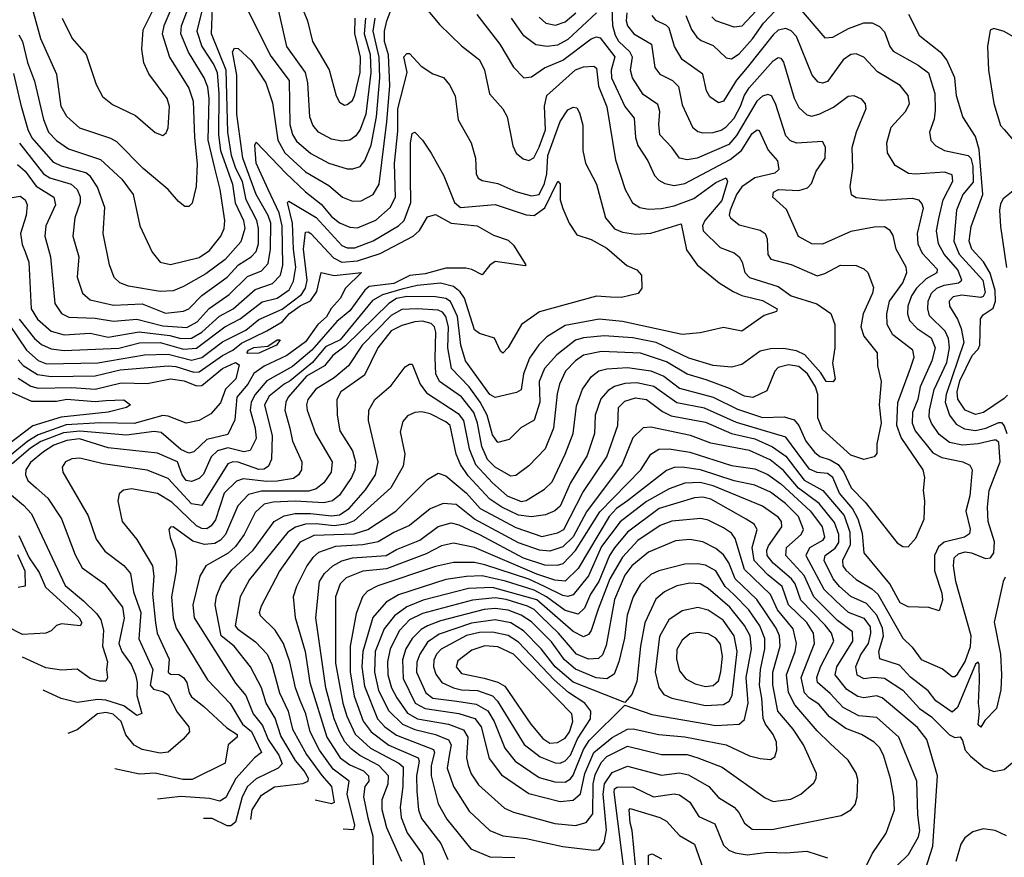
# Model space of a CAD drawing. Extents: x 1308313 to 1441400, y 959662 to 1036319.
# Tile 131 of 256: x 1326254 to 1330046, y 994552 to 997779. Entities that reach past the tile are written whole.
import ezdxf

# ---------------------------------------------------------------- set-up
doc = ezdxf.new("R2010")
doc.units = 0

msp = doc.modelspace()

# ---------------------------------------------------------------- linework, layer by layer
at = {"layer": '0CON10XD'}
for points in [[(1327083.6, 997913.6), (1327221.4, 997638.6), (1327291.7, 997545), (1327294, 997375), (1327305, 997336.4), (1327320.3, 997310.3), (1327375, 997263.4), (1327445, 997226.6), (1327515.3, 997204.7), (1327536.2, 997203.8), (1327565, 997212.7), (1327583.6, 997236.4), (1327607.4, 997295), (1327627.8, 997405), (1327641.3, 997555), (1327637.8, 997635), (1327614.9, 997734.9), (1327623.4, 997785)], [(1326864.6, 997885), (1326808.4, 997755), (1326803.1, 997725), (1326830.5, 997635), (1326905.7, 997515.7), (1326922.1, 997465), (1326926.6, 997325), (1326936.9, 997223.1), (1326934, 997136), (1326917.8, 997072.2), (1326905, 997059.2), (1326889.4, 997059.4), (1326865, 997078.6), (1326825.2, 997125.2), (1326729.7, 997205), (1326627.7, 997307.7), (1326605, 997320.6), (1326485, 997360.8), (1326435, 997405.5), (1326413.8, 997445), (1326397.4, 997567.4), (1326334.8, 997705), (1326302.6, 997822.6)], [(1329165.9, 997895), (1329035, 997753.7), (1329005, 997749.7), (1328935, 997774.7), (1328919.4, 997789.4)], [(1326965.5, 997855), (1326935.4, 997735), (1326955.5, 997675.5), (1327001.1, 997605), (1327013.7, 997575), (1327021.3, 997495), (1327019.3, 997335), (1327027.7, 997275), (1327073.9, 997145), (1327083.4, 997073.4), (1327116.2, 997005), (1327121.5, 996975), (1327105, 996922.5), (1327044.8, 996855), (1326970.1, 996799.9), (1326885, 996751.1), (1326845, 996734.8), (1326795, 996731.1), (1326672.4, 996752.4), (1326639.4, 996765), (1326617.5, 996785), (1326599.6, 996835), (1326575.4, 996955), (1326582.2, 997055), (1326553.3, 997133.3), (1326526.3, 997175), (1326508.8, 997188.8), (1326415.1, 997215.1), (1326385, 997229.3), (1326300.7, 997325), (1326286.4, 997355), (1326260.6, 997445), (1326231.2, 997571.2)], [(1326245, 997220.6), (1326275, 997195.2), (1326317.8, 997137.8), (1326385.8, 997095), (1326391.8, 997065), (1326354.7, 996985), (1326350.8, 996945), (1326372.4, 996865), (1326389.5, 996685), (1326415, 996646.7), (1326442.8, 996632.8), (1326545, 996628.3), (1326615, 996617.6), (1326705.4, 996625.4), (1326805, 996599.7), (1326897.4, 996592.6), (1326937.2, 996615), (1326983.4, 996666.6), (1327060.3, 996719.7), (1327130.9, 996789.1), (1327185, 996811), (1327210.1, 996840.1), (1327220.2, 996895), (1327221.5, 996995), (1327211, 997025), (1327164.6, 997105), (1327113, 997245), (1327090.4, 997415), (1327090, 997565), (1327073.4, 997655), (1327081.1, 997668.9), (1327095, 997667.8), (1327145, 997621.5), (1327201.2, 997535), (1327228, 997458), (1327248.6, 997315), (1327275, 997266.3), (1327355, 997193.3), (1327445, 997139.8), (1327497.5, 997095), (1327535, 997079.4), (1327568.9, 997081.1), (1327615, 997105.9), (1327637.6, 997145), (1327668.3, 997385), (1327679, 997525), (1327673.8, 997643.8), (1327659.4, 997695), (1327659.2, 997735), (1327667.2, 997775), (1327697.9, 997852.1)], [(1326251, 997721), (1326265.1, 997695.1), (1326284.1, 997614.1), (1326311.4, 997541.4), (1326344.9, 997394.9), (1326365.1, 997345.1), (1326395, 997313.2), (1326441.6, 997281.6), (1326565, 997240.4), (1326647.3, 997165), (1326691.1, 997105), (1326716.2, 996985), (1326763.5, 996883.5), (1326794.2, 996845), (1326835, 996836.1), (1326945, 996862.4), (1326985, 996889.6), (1327028.8, 996945), (1327041.2, 996975), (1327043.8, 997005), (1327025.5, 997124.5), (1327005, 997206.2), (1326980, 997315), (1326983.7, 997475), (1326978.7, 997518.7), (1326964.8, 997555), (1326903.4, 997653.4), (1326874.5, 997725), (1326877.3, 997755), (1326918.6, 997865)], [(1326417.5, 997785), (1326456, 997706), (1326510.4, 997645), (1326548.6, 997528.6), (1326572.4, 997482.4), (1326611.7, 997451.7), (1326700, 997410), (1326775, 997344.3), (1326805, 997332.5), (1326817.6, 997342.4), (1326825, 997362.5), (1326830.7, 997445), (1326821.5, 997475), (1326750.8, 997570.8), (1326732.2, 997612.2), (1326724.2, 997665), (1326729.9, 997740.1), (1326795, 997872.3)], [(1327323, 997873), (1327362.1, 997775), (1327380.9, 997695), (1327445.6, 997585.6), (1327473.1, 997485), (1327485, 997460.8), (1327505, 997449.4), (1327515, 997451.9), (1327535, 997467.1), (1327545, 997489.2), (1327565.4, 997575), (1327566.5, 997635), (1327555, 997684.5), (1327544.4, 997725), (1327545.5, 997785)], [(1326253.5, 997303.5), (1326345, 997184.4), (1326369.6, 997169.6), (1326452.3, 997145), (1326474.9, 997124.9), (1326486.5, 997096.5), (1326486.5, 997075), (1326466.8, 997015), (1326458.1, 996945), (1326481.4, 996865), (1326475, 996787.5), (1326495.7, 996725.7), (1326525, 996699.5), (1326615, 996679), (1326725, 996684.6), (1326815, 996648.7), (1326884.4, 996655.6), (1326905, 996665.3), (1326955, 996716.3), (1327052.8, 996787.2), (1327096.1, 996835), (1327145.1, 996864.9), (1327164.4, 996885.6), (1327173.4, 996915), (1327173.9, 996975), (1327167, 997005), (1327125.6, 997085), (1327111.3, 997155), (1327086.3, 997205), (1327070.1, 997255), (1327055.5, 997345), (1327049.2, 997585), (1326992.6, 997725), (1326996.5, 997825)], [(1327820.6, 997820.6), (1327870.3, 997760.3), (1327955, 997678.8), (1328025, 997624.5), (1328043.6, 997585), (1328063.6, 997493.6), (1328115, 997435.6), (1328131.8, 997405), (1328152.7, 997292.7), (1328165.7, 997265), (1328192.4, 997242.4), (1328215, 997236.5), (1328233.5, 997246.5), (1328255, 997287.5), (1328278.2, 997355), (1328274.6, 997445.4), (1328283.7, 997486.3), (1328395, 997585.6), (1328425, 997597.4), (1328465, 997599.3), (1328475, 997591.9), (1328482.4, 997522.4), (1328515, 997442.9), (1328548.9, 997238.9), (1328585.2, 997125.2), (1328613.8, 997073.8), (1328642.5, 997055), (1328675, 997048.9), (1328725, 997050.9), (1328775, 997061.2), (1328849.6, 997090.4), (1328935, 997152.2), (1328975, 997169.6), (1328979.7, 997155), (1328957.3, 997082.7), (1328893, 997005), (1328883.6, 996985), (1328886.5, 996965), (1328951.6, 996901.6), (1329005, 996880.3), (1329025.2, 996865.2), (1329036.8, 996845), (1329046.2, 996805), (1329065, 996785.7), (1329175, 996751.2), (1329224.7, 996714.7), (1329324.1, 996684.1), (1329377.2, 996647.2), (1329392.9, 996605), (1329393.6, 996515), (1329384.5, 996455), (1329394.3, 996395), (1329386.3, 996383.7), (1329359.2, 996385), (1329338.9, 996418.9), (1329277.8, 996487.8), (1329245, 996503.2), (1329195, 996511.9), (1329145, 996511), (1329105, 996501.6), (1329035, 996450), (1328995, 996440.4), (1328925, 996446.3), (1328831.3, 996475), (1328704.9, 996534.9), (1328615, 996553.5), (1328505, 996560.6), (1328425, 996553.1), (1328395, 996544.4), (1328321.9, 996488.1), (1328275.4, 996434.6), (1328254.8, 996385), (1328257.6, 996305), (1328235, 996235.9), (1328184.2, 996205.8), (1328138.9, 996161.1), (1328095, 996150.4), (1328075, 996180), (1328053.9, 996255), (1328027.8, 996305), (1327985, 996364.1), (1327916.6, 996435), (1327902.9, 996515), (1327905.5, 996595), (1327894.6, 996635), (1327881.7, 996651.7), (1327865, 996659.9), (1327784.9, 996665.1), (1327725, 996662.2), (1327685, 996639), (1327573.3, 996525), (1327520, 996445), (1327465, 996399.5), (1327394.1, 996355.9), (1327363.9, 996315), (1327358.6, 996295), (1327361.2, 996275), (1327392.8, 996185), (1327456.8, 996075), (1327453.4, 996035), (1327425.1, 995994.9), (1327395, 995971.7), (1327367.9, 995962.1), (1327185, 995962.9), (1327135, 995949.2), (1327093.5, 995906.5), (1327047, 995795), (1327026.8, 995773.2), (1327005, 995760.8), (1326965, 995757.3), (1326920, 995770), (1326845, 995825.4), (1326835, 995824.2), (1326828.1, 995815), (1326833.3, 995783.3), (1326851.1, 995735), (1326857.5, 995695), (1326856.6, 995655), (1326838.5, 995555), (1326844.5, 995475), (1326856, 995435), (1326977.5, 995235), (1327063.8, 995143.8), (1327111.7, 995065), (1327146.6, 995036.6), (1327185.6, 994955), (1327158, 994935), (1327085.6, 994855), (1327047.2, 994782.8), (1327025, 994768.4), (1326985, 994777.7), (1326875, 994786), (1326785.1, 994776)], [(1328015, 997799.1), (1328103.4, 997685), (1328155, 997595.5), (1328195, 997555.5), (1328225, 997558.9), (1328275, 997593), (1328345, 997622.8), (1328455, 997705.7), (1328475, 997713.1), (1328488.8, 997708.8), (1328545.4, 997635.4), (1328531.7, 997585), (1328532.8, 997555), (1328584.3, 997445), (1328619.8, 997399.8), (1328625.2, 997325.2), (1328634.8, 997294.8), (1328673.3, 997235), (1328699.2, 997179.2), (1328715, 997161.2), (1328737.9, 997147.9), (1328775, 997140.5), (1328815, 997148), (1328990.3, 997239.7), (1329034.1, 997275), (1329075, 997340.5), (1329094.4, 997354.4), (1329101.5, 997351.5), (1329136.3, 997276.3), (1329172.8, 997235), (1329177.9, 997202.1), (1329162.5, 997187.5), (1329085, 997169.6), (1329035.5, 997135), (1329015, 997105.7), (1328989.6, 997045), (1328986.1, 997026.1), (1328991.2, 997015), (1329025, 996988.9), (1329105, 996967.5), (1329125, 996955.5), (1329132.7, 996935), (1329134.8, 996874.8), (1329146.4, 996856.4), (1329225.2, 996835.2), (1329325, 996791.8), (1329355, 996800.7), (1329415, 996833.3), (1329475, 996831.2), (1329505, 996818.9), (1329520.6, 996805), (1329542.3, 996747.7), (1329538.1, 996725), (1329501.9, 996645), (1329493.8, 996595), (1329505, 996559.1), (1329555.9, 996495), (1329558, 996445), (1329571.6, 996385), (1329564.3, 996295), (1329571.2, 996225), (1329554.4, 996145), (1329555, 996107.5), (1329545, 996094.3), (1329505, 996084.4), (1329455, 996101.5), (1329345, 996199.5), (1329327.6, 996245), (1329327.2, 996335), (1329319.3, 996365), (1329287.9, 996415), (1329255, 996443.3), (1329215, 996449.5), (1329175, 996439.4), (1329161.9, 996425), (1329131.6, 996348.4), (1329077.1, 996322.9), (1329045, 996328.7), (1328987.9, 996357.9), (1328898.2, 996391.8), (1328825, 996412.9), (1328745, 996460.7), (1328645, 996494.3), (1328495, 996500.9), (1328425, 996485.9), (1328395, 996464.8), (1328356.4, 996425), (1328333, 996375), (1328323.2, 996336.8), (1328309, 996205), (1328278, 996125), (1328215, 996060), (1328165, 996022.5), (1328145, 996020.3), (1328085, 996054.8), (1328054.9, 996084.9), (1328033, 996135), (1328016.5, 996225), (1328002.9, 996265), (1327955, 996325.5), (1327870.2, 996385), (1327856.8, 996415), (1327854.3, 996475), (1327856.4, 996575), (1327851.2, 996595), (1327838.9, 996608.9), (1327805, 996617.2), (1327775.4, 996614.6), (1327725, 996600.8), (1327685, 996579.8), (1327633, 996515), (1327581.2, 996408.8), (1327490.4, 996345), (1327474.7, 996315), (1327476.2, 996255), (1327486.8, 996195), (1327535, 996117.3), (1327546.8, 996075), (1327544.3, 996045), (1327532, 996015), (1327485, 995946.8), (1327458.8, 995925), (1327425, 995917.2), (1327315, 995924), (1327229.5, 995920.5), (1327195, 995912.1), (1327160.2, 995879.8), (1327118.1, 995795), (1327085, 995749.8), (1327056.4, 995723.6), (1327015, 995700.2), (1326971.1, 995675), (1326947.2, 995635), (1326920.2, 995525), (1326925.7, 995475), (1327085, 995222.4), (1327124.8, 995175), (1327153.5, 995105), (1327189.5, 995059.5), (1327210.1, 995005), (1327252.4, 994945), (1327265, 994912.5), (1327249.6, 994895), (1327165, 994854.5), (1327130.7, 994825), (1327111.2, 994785), (1327085, 994687.7), (1327066.4, 994673.6), (1327053.4, 994673.4), (1326995, 994701.5), (1326961.1, 994701)], [(1327144.5, 994697.8), (1327149.1, 994735), (1327185, 994791), (1327235, 994823.2), (1327344.5, 994835.5), (1327364.6, 994845), (1327365.6, 994855), (1327349.3, 994885), (1327316.5, 994925), (1327259.5, 995019.5), (1327237.6, 995087.5), (1327203, 995145), (1327185.2, 995205), (1327142.8, 995285), (1327079.5, 995365), (1327029.2, 995405), (1327020.9, 995450.9), (1327007, 995525), (1327012.4, 995557.6), (1327030.7, 995605), (1327070.9, 995659.1), (1327152.8, 995735), (1327234.1, 995845.9), (1327272.9, 995867.1), (1327315, 995876.4), (1327373.2, 995876.8), (1327455, 995867), (1327485, 995870.6), (1327522.3, 995895), (1327585, 995968.1), (1327624.3, 996025), (1327633.9, 996075), (1327596.6, 996235), (1327598.5, 996275), (1327622.1, 996315), (1327685, 996370), (1327738.7, 996441.3), (1327755, 996452), (1327765, 996451.2), (1327796.7, 996375), (1327821, 996341), (1327942.1, 996262.1), (1327963.4, 996235), (1327984.6, 996125), (1328009.1, 996065), (1328074.2, 995994.2), (1328131, 995945), (1328185, 995922), (1328205, 995926.2), (1328275, 995970.6), (1328305, 995998.8), (1328355.2, 996105), (1328384.8, 996185), (1328398.3, 996291.7), (1328420.7, 996355), (1328455.8, 996404.2), (1328484.5, 996425.5), (1328515, 996433.6), (1328595, 996438.7), (1328685, 996426.5), (1328735, 996405.8), (1328795, 996359.5), (1328925, 996324.1), (1329017.8, 996277.8), (1329115, 996245.9), (1329198.3, 996248.3), (1329237.1, 996237.1), (1329255, 996215.4), (1329281.2, 996155), (1329315, 996112.6), (1329335.4, 996095.4), (1329375, 996083.1), (1329405.5, 996065), (1329427.7, 996035), (1329455.7, 995975.7), (1329509.7, 995919.7), (1329633, 995763), (1329655, 995749.4), (1329675, 995748.1), (1329705, 995781.4), (1329736.9, 995855), (1329740, 995925), (1329734.4, 995965), (1329739.5, 996015), (1329733.5, 996045), (1329648.6, 996168.6), (1329631.4, 996215), (1329636.3, 996303.7), (1329685, 996436.7), (1329698.2, 996478.2), (1329693.1, 996505), (1329616.4, 996565), (1329594.3, 996605), (1329593, 996645), (1329604.1, 996695), (1329655.6, 996765), (1329670.5, 996805), (1329668.2, 996825), (1329629.5, 996895), (1329617.3, 996947.3), (1329606.4, 996966.4), (1329585, 996980.9), (1329545, 996979.6), (1329455, 996962.2), (1329345, 996914.2), (1329305, 996914.7), (1329253.5, 996943.5), (1329207.2, 997047.2), (1329153.8, 997095), (1329157.5, 997115), (1329175.9, 997124.1), (1329255, 997120.3), (1329288.3, 997131.7), (1329302.7, 997147.3), (1329321.8, 997195), (1329355.3, 997245), (1329357.8, 997287.8), (1329345, 997310), (1329247, 997303), (1329222.2, 997312.2), (1329205, 997331.5), (1329165, 997455.6), (1329149.6, 997485), (1329135, 997490.9), (1329115, 997483.8), (1329092.5, 997465), (1329015, 997332.6), (1328985, 997297.8), (1328862.9, 997245), (1328825, 997238.6), (1328794.8, 997244.8), (1328765, 997286.9), (1328719.1, 997335), (1328714.7, 997374.7), (1328719.8, 997425), (1328711.8, 997451.8), (1328655, 997490.7), (1328613.3, 997555), (1328606.5, 997585), (1328614, 997635), (1328603.4, 997655), (1328561.8, 997695), (1328547.8, 997717.8), (1328538, 997755), (1328535.7, 997825)], [(1328591.7, 997805), (1328589.5, 997775), (1328594.8, 997755), (1328618.8, 997725), (1328686.9, 997685), (1328700, 997595), (1328718.6, 997568.6), (1328767.7, 997545), (1328791.5, 997521.5), (1328805, 997451.4), (1328845, 997364.4), (1328865, 997347.7), (1328885, 997342.9), (1328925, 997343.9), (1328955, 997352.7), (1328975, 997365.6), (1329005, 997398.9), (1329031.3, 997448.7), (1329043.6, 997485), (1329063.2, 997516.8), (1329155, 997620.7), (1329175, 997633.7), (1329185, 997631.2), (1329195.4, 997615.4), (1329236.1, 997476.1), (1329255, 997440.9), (1329285, 997412.5), (1329305, 997407.2), (1329335, 997415.7), (1329387.5, 997442.5), (1329445, 997484.4), (1329466.3, 997486.3), (1329495, 997474.2), (1329509.4, 997455), (1329512.1, 997435), (1329475.3, 997345), (1329459.2, 997285), (1329460.8, 997205), (1329451.1, 997135), (1329455.6, 997105.6), (1329475, 997093.5), (1329573.4, 997083.4), (1329691.2, 997091.2), (1329715.7, 997085), (1329728.8, 997068.8), (1329732.7, 997052.7), (1329710.7, 996955), (1329712.4, 996915), (1329729.4, 996879.4), (1329787.1, 996817.1), (1329786.1, 996803.9), (1329745, 996780.8), (1329707.2, 996745), (1329687.8, 996715), (1329674.4, 996675), (1329672.8, 996645), (1329680.5, 996620.5), (1329709.7, 996589.7), (1329763.7, 996553.7), (1329779.7, 996515), (1329766.7, 996465), (1329721.3, 996365), (1329713.4, 996315), (1329692.3, 996265), (1329691, 996225), (1329702.9, 996195), (1329770.1, 996110.1), (1329805, 996092.3), (1329886.7, 996075), (1329913.2, 996063.2), (1329922.1, 996045), (1329913.5, 995945), (1329897.6, 995885), (1329913.8, 995816.2), (1329911.9, 995798.1), (1329892.5, 995785), (1329813.7, 995766.3), (1329792.3, 995747.7), (1329777.3, 995715), (1329777.3, 995655), (1329805, 995569.2), (1329808, 995542), (1329795, 995500.8), (1329755, 995514.3), (1329675, 995517.3), (1329645, 995531.6), (1329605, 995605.3), (1329506.1, 995725), (1329499.6, 995799.6), (1329482.7, 995855), (1329461, 995895), (1329411.6, 995955), (1329384.9, 996014.9), (1329365, 996030.3), (1329325, 996033.7), (1329295, 996046.8), (1329205, 996170.4), (1329015, 996226.8), (1328891.6, 996281.6), (1328785, 996302.4), (1328696.1, 996366.1), (1328630.1, 996380.1), (1328585, 996377.1), (1328544.3, 996365.7), (1328520.1, 996349.9), (1328491.8, 996318.1), (1328470, 996255), (1328468, 996185), (1328439.9, 996100.1), (1328375.6, 995994.4), (1328335, 995904.2), (1328315, 995886.3), (1328278.4, 995871.6), (1328225, 995863.5), (1328175, 995870), (1328111.2, 995901.2), (1328065, 995932.2), (1327981.5, 996021.5), (1327951.7, 996065), (1327935.4, 996105), (1327911.2, 996215), (1327895, 996229.8), (1327835, 996260.2), (1327802, 996268), (1327775, 996265.3), (1327747.7, 996252.3), (1327729.1, 996230.9), (1327718.7, 996191.3), (1327736.9, 996105), (1327731, 996059), (1327683.2, 995975), (1327541.7, 995848.3), (1327509.6, 995835), (1327465, 995828.8), (1327395, 995837), (1327355, 995834.9), (1327316.3, 995823.7), (1327286.1, 995805), (1327138.4, 995621.6), (1327103.4, 995555), (1327083.8, 995443.8), (1327092, 995432), (1327162.4, 995382.4), (1327207.4, 995335), (1327224.8, 995295), (1327254.8, 995185), (1327287.4, 995115), (1327304.2, 995045), (1327358.4, 994948.4), (1327416.8, 994866.7), (1327455.2, 994825), (1327465, 994762.9), (1327455, 994758.4), (1327391.9, 994771.9)], [(1327586.1, 997785), (1327581.1, 997725), (1327603.5, 997645), (1327606.4, 997575), (1327587.2, 997415), (1327565, 997356.2), (1327549, 997331), (1327525, 997314.7), (1327495, 997311.1), (1327455, 997319.2), (1327405.2, 997345.2), (1327382.6, 997372.6), (1327371.4, 997405), (1327363.4, 997535), (1327354.1, 997575), (1327282.6, 997675), (1327252.3, 997812.3)], [(1328475, 997805.2), (1328365, 997702.3), (1328325, 997681.2), (1328285.6, 997675.6), (1328242.1, 997682.1), (1328195, 997716.8), (1328148.1, 997785)], [(1328255, 997788.8), (1328280, 997765), (1328317.2, 997757.2), (1328355, 997771.1), (1328396.1, 997805)], [(1328819, 997795), (1328840.8, 997740.8), (1328861.6, 997711.6), (1328878.5, 997698.5), (1328925, 997679.4), (1328975, 997632), (1328995, 997628.6), (1329025, 997647.6), (1329076.5, 997705), (1329118.3, 997765), (1329185, 997835.7)], [(1329256.1, 997825), (1329355, 997709.2), (1329385, 997711.6), (1329445.2, 997744.8), (1329505, 997767), (1329537.1, 997767.1), (1329565, 997752.3), (1329585, 997732.2), (1329605, 997675.7), (1329618.1, 997658.1), (1329714.2, 997604.2), (1329753.5, 997573.5), (1329778.7, 997495), (1329779.9, 997429.9), (1329775.8, 997395), (1329758.2, 997345), (1329762.8, 997312.8), (1329782.3, 997292.3), (1329815.7, 997275), (1329906, 997256), (1329917.1, 997245), (1329924.3, 997215), (1329926.5, 997153.5), (1329885.6, 997105), (1329862.1, 997045), (1329851.9, 996925), (1329871.9, 996875), (1329962.9, 996775), (1329972.1, 996727.9), (1329965, 996712.4), (1329955, 996708.6), (1329882.5, 996717.5), (1329849.2, 996710.8), (1329833.8, 996695), (1329834.8, 996674.8), (1329865.1, 996625.1), (1329879.2, 996589.2), (1329889.4, 996535), (1329822, 996335), (1329817.8, 996305), (1329834.9, 996254.9), (1329860.5, 996220.5), (1329892.2, 996202.2), (1329935, 996196.3), (1329975, 996205.1), (1330025, 996227.2), (1330035, 996226.4), (1330045, 996213.5), (1330055.3, 996185)], [(1330057.5, 996332.5), (1330045, 996318.8), (1329965.5, 996265), (1329935, 996257.3), (1329894.8, 996275), (1329866.8, 996316.8), (1329864.3, 996345), (1329875, 996387.4), (1329921.8, 996485), (1329945, 996509), (1329952, 996525), (1329953.7, 996626.3), (1329965, 996641.6), (1330002.9, 996667.1), (1330012.2, 996695), (1330010.3, 996735), (1329992, 996802), (1329966.1, 996846.1), (1329921.4, 996895), (1329910.1, 996925), (1329918.3, 996981.7), (1329962.8, 997105), (1329948.8, 997278.8), (1329935, 997328.7), (1329886.6, 997405), (1329861.3, 997485), (1329854.8, 997555), (1329824.1, 997624.1), (1329805, 997648.9), (1329720.4, 997715), (1329678.7, 997798.7)], [(1327499.1, 994661.9), (1327540.6, 994659.4), (1327544.2, 994675.8), (1327514.9, 994795), (1327523, 994845), (1327461.1, 994891.1), (1327407.9, 994965), (1327372.6, 995035), (1327355.7, 995105), (1327334.2, 995155.8), (1327315.5, 995205), (1327293.8, 995305), (1327270.4, 995375), (1327237.3, 995427.3), (1327181.7, 995481.7), (1327177.6, 995495), (1327185, 995520.5), (1327255, 995652.3), (1327335, 995767.4), (1327387.7, 995792.3), (1327541.4, 995798.6), (1327594.7, 995815.3), (1327702, 995885), (1327825, 996007.7), (1327865, 996031.2), (1327895, 996021.1), (1327975, 995954.8), (1328027.3, 995895), (1328165, 995822.4), (1328265, 995788.2), (1328325, 995801.4), (1328349.4, 995815), (1328422.6, 995957.4), (1328514.8, 996095), (1328557.3, 996215), (1328560.2, 996285), (1328585, 996309.4), (1328625, 996322.1), (1328667.9, 996315), (1328729.3, 996269.3), (1328762.8, 996252.8), (1328895, 996228.2), (1328995.3, 996185), (1329085, 996163.7), (1329153, 996133), (1329205, 996096.9), (1329275.2, 996005), (1329347, 995965), (1329429.2, 995869.2), (1329451.3, 995805), (1329451.6, 995755), (1329422.1, 995695), (1329424.5, 995675), (1329435, 995658.6), (1329475, 995621.6), (1329535, 995586), (1329558.5, 995565), (1329655, 995395.6), (1329691.2, 995361.2), (1329725, 995313.8), (1329808.4, 995278.4), (1329845, 995248.5), (1329855, 995248.5), (1329865, 995257.3), (1329895, 995306.3), (1329915, 995363.8), (1329918, 995405), (1329859.7, 995615), (1329850.2, 995675), (1329852.7, 995705), (1329869, 995721), (1329895, 995728.3), (1329920, 995725), (1329973.1, 995703.1), (1329992.2, 995705), (1330006, 995725), (1330007.5, 995767.5), (1329983.3, 995845), (1329981.2, 995901.2), (1329986.9, 995965), (1330029.8, 996075), (1330025, 996150), (1330015, 996159.5), (1330005, 996159.1), (1329945, 996144.9), (1329885, 996139.9), (1329835, 996150.5), (1329795, 996180.8), (1329764.9, 996224.9), (1329757, 996247), (1329757.3, 996275), (1329776, 996354), (1329825, 996458.2), (1329835.1, 996515.1), (1329830.6, 996550.6), (1329818.2, 996578.2), (1329757.6, 996637.6), (1329751.2, 996665), (1329752.6, 996695), (1329764.8, 996725), (1329785.7, 996745), (1329814, 996756), (1329870, 996765), (1329882.6, 996775), (1329866.4, 996815), (1329814, 996875), (1329792.2, 996915), (1329785.2, 996965), (1329793.1, 997013.1), (1329810.1, 997085), (1329847.3, 997157.3), (1329845, 997180.8), (1329815, 997191.2), (1329703.2, 997183.2), (1329676.5, 997186.5), (1329625, 997216.9), (1329596, 997266), (1329593.2, 997305), (1329610, 997365), (1329665, 997425.5), (1329680.4, 997455), (1329675, 997487.1), (1329644.5, 997525), (1329557.5, 997577.5), (1329505, 997634.5), (1329475, 997647.5), (1329455, 997644.7), (1329425, 997624), (1329365, 997541.3), (1329345, 997533.9), (1329328.5, 997538.5), (1329305.4, 997565), (1329245, 997714.5), (1329225, 997736), (1329205, 997745.3), (1329175, 997738.2), (1329155, 997720.7), (1329055.9, 997595), (1329014.5, 997545.5), (1328965, 997464.5), (1328945, 997458.2), (1328912.3, 997482.3), (1328899.5, 997505), (1328885, 997569.5), (1328805.2, 997625.2), (1328775.6, 997675.6), (1328755.7, 997745.7), (1328745, 997756.8), (1328705.2, 997775.2), (1328689.1, 997795)], [(1330105, 997699.3), (1330045, 997733.8), (1330005, 997745.3), (1329991.2, 997738.8), (1329980.9, 997675), (1329984.9, 997585), (1330005.5, 997455.5), (1330031.4, 997371.4), (1330045.2, 997355.2), (1330096, 997295)], [(1326225, 997093.8), (1326255, 997099.2), (1326275, 997085.4), (1326282.5, 997065), (1326279.2, 997025), (1326257.5, 996955), (1326263.1, 996913.1), (1326274.8, 996884.8), (1326288.4, 996845), (1326298, 996665), (1326322.4, 996625), (1326375, 996578.3), (1326425, 996564.5), (1326525, 996571), (1326595, 996556.3), (1326714.2, 996575.8), (1326832.6, 996562.6), (1326875, 996550.2), (1326915, 996551.7), (1326955, 996574.9), (1327023.2, 996636.8), (1327075.6, 996665), (1327161, 996739), (1327227.3, 996762.7), (1327258.2, 996795), (1327267.2, 996832.8), (1327265.1, 996985), (1327252.7, 997035), (1327210.9, 997125), (1327165, 997226.7), (1327158.9, 997295), (1327165, 997307.5), (1327278.2, 997188.2), (1327355, 997115.6), (1327415, 997068.5), (1327455, 997020.6), (1327485, 996996.1), (1327525, 996979.3), (1327555, 996976.6), (1327625, 997006.9), (1327681.2, 997055), (1327701.7, 997095), (1327697.5, 997225), (1327710.4, 997349.6), (1327709.6, 997435), (1327745.9, 997575), (1327733.8, 997636.2), (1327745, 997648.6), (1327755, 997649.2), (1327799.4, 997599.4), (1327845, 997570), (1327886.2, 997556.2), (1327908.5, 997528.5), (1327930.4, 997485), (1327942.5, 997392.5), (1327992.5, 997305), (1328008.7, 997245), (1328011.8, 997185), (1328018.9, 997168.9), (1328035, 997158.8), (1328095, 997147.6), (1328165, 997116.5), (1328225, 997100.4), (1328255, 997105.8), (1328275, 997148.1), (1328284.5, 997185), (1328287.7, 997255), (1328335, 997386.9), (1328365, 997431.2), (1328385, 997442.3), (1328399.3, 997439.3), (1328410.2, 997420.2), (1328422.5, 997372.5), (1328422.5, 997275), (1328433.4, 997226.6), (1328474.8, 997144.8), (1328509.7, 997015), (1328545, 996972.5), (1328575, 996960.5), (1328625, 996952.9), (1328685, 996956.8), (1328801.9, 996991.9), (1328822.4, 996892.4), (1328863.1, 996835), (1328948.1, 996765), (1329001.2, 996731.2), (1329035, 996715.8), (1329115, 996696.5), (1329170.8, 996665), (1329168.8, 996655), (1329120.9, 996639.1), (1329035, 996578.8), (1328965, 996593.3), (1328875, 996572.9), (1328805, 996566.5), (1328575, 996615.5), (1328485, 996624.5), (1328355, 996601.3), (1328283.6, 996556.4), (1328253.3, 996526.7), (1328217.4, 996475), (1328193.6, 996415), (1328185, 996352.5), (1328167.6, 996342.4), (1328085, 996323.1), (1328065, 996335.3), (1327970.7, 996465), (1327952.7, 996525), (1327940.2, 996635), (1327913.1, 996693.1), (1327894.7, 996704.7), (1327855, 996710.8), (1327745, 996711.8), (1327705, 996704.5), (1327675, 996685.4), (1327508.3, 996521.7), (1327459.3, 996485), (1327427.1, 996445), (1327359, 996405), (1327288.4, 996325), (1327278.4, 996305), (1327274.8, 996275), (1327294.4, 996205.6), (1327304.8, 996154.8), (1327340.9, 996075), (1327338.7, 996045), (1327327.3, 996025), (1327308.2, 996011.8), (1327245, 996000.8), (1327205, 995999.2), (1327115, 996009.3), (1327088.6, 996001.4), (1327041.6, 995955), (1327007.7, 995852.3), (1326991.2, 995828.8), (1326975, 995817.6), (1326955, 995818.1), (1326935, 995829.1), (1326839.4, 995919.4), (1326785, 995953.5), (1326685, 995971.1), (1326653.9, 995966.1), (1326637.5, 995952.5), (1326631.8, 995925), (1326648.8, 995845), (1326705, 995776.5), (1326765.7, 995675), (1326771, 995635), (1326765.5, 995565), (1326776.2, 995455), (1326783.7, 995415), (1326796.8, 995385), (1326829, 995315), (1326825.3, 995265), (1326835, 995256.8), (1326866.1, 995256.1), (1326884.6, 995244.6), (1326898, 995225), (1326905.9, 995185.9), (1326915, 995170), (1326963.4, 995133.4), (1327051.1, 995051.1), (1327090.9, 995025), (1327090.8, 995015), (1327056.7, 994985), (1327045, 994913.8), (1326918.5, 994851.5), (1326881.8, 994851.8), (1326775, 994875.5), (1326715, 994871.6), (1326619.7, 994892.9)], [(1326252, 996625), (1326310.3, 996550.3), (1326337.4, 996527.4), (1326375, 996510.3), (1326425, 996504.3), (1326635, 996513.5), (1326715, 996534), (1326795, 996535.2), (1326885, 996509.1), (1326935, 996512.8), (1327044.1, 996595.9), (1327103.3, 996626.7), (1327188.2, 996691.8), (1327245, 996705.7), (1327291.7, 996738.3), (1327308.8, 996771.2), (1327317.6, 996825), (1327307.8, 996895), (1327304.7, 996995), (1327284.8, 997075), (1327290.4, 997079.6), (1327395, 997016.9), (1327495, 996908.5), (1327515, 996899.8), (1327545, 996900.3), (1327615, 996926.5), (1327712.8, 996985), (1327734.8, 997005), (1327759.9, 997075), (1327759.3, 997170.7), (1327758.7, 997305), (1327765, 997340.8), (1327775, 997345.6), (1327804.6, 997315), (1327838.2, 997265), (1327887, 997177), (1327929, 997075), (1327951.4, 997055), (1328085, 997066.5), (1328205, 997026.8), (1328235, 997024.8), (1328275.7, 997054.3), (1328326.9, 997156.9), (1328335, 997146.7), (1328334.7, 997085), (1328345, 997051.2), (1328370.6, 996995), (1328400, 996950), (1328455, 996932.4), (1328515, 996898.3), (1328591.6, 996831.6), (1328630.6, 996815), (1328648.8, 996795), (1328650, 996745), (1328635.4, 996724.6), (1328571.1, 996708.9), (1328529.8, 996710.2), (1328475, 996713.8), (1328256.2, 996653.8), (1328185.9, 996604.1), (1328135, 996515.5), (1328115, 996494.2), (1328105, 996502), (1328082, 996552), (1328025, 996569.4), (1328005, 996584.5), (1327966.6, 996706.6), (1327950.1, 996730.1), (1327925, 996751), (1327875, 996764.1), (1327785, 996754.7), (1327725, 996740.4), (1327651.5, 996718.5), (1327613, 996697), (1327488.3, 996545), (1327431.7, 996518.3), (1327381.7, 996458.3), (1327295, 996386.9), (1327272.6, 996375), (1327215, 996328), (1327197.2, 996295), (1327226, 996176), (1327223.7, 996086.3), (1327211.8, 996058.2), (1327195, 996046.7), (1327175, 996045.7), (1327095, 996073.7), (1327075, 996075.2), (1327055, 996068), (1326955, 995907.7), (1326915, 995913.1), (1326825, 996011.6), (1326745, 996043.4), (1326575, 996067.7), (1326485, 996089.7), (1326455, 996087.1), (1326430, 996075), (1326417.5, 996055), (1326419.6, 996035), (1326517.5, 995867.5), (1326547.8, 995777.8), (1326581.7, 995731.7), (1326655, 995676.6), (1326681.1, 995645), (1326692, 995575), (1326720.8, 995495), (1326712.9, 995392.9), (1326766.6, 995275), (1326756.7, 995215), (1326769.1, 995199.1), (1326805, 995191.1), (1326825, 995177.1), (1326860.4, 995110.4), (1326904.7, 995055), (1326907.5, 995035), (1326883.5, 995006.5), (1326825, 994957.1), (1326795, 994952.4), (1326725, 994966.9), (1326695, 994983.8), (1326663, 995023), (1326644.1, 995075), (1326613.5, 995103.5), (1326585, 995109.2), (1326553.2, 995105), (1326475, 995043.2), (1326438.9, 995029.2)], [(1330124.3, 997155), (1330041.1, 997088.9), (1330030.9, 997069.1), (1330027.8, 997045), (1330031.5, 996981.5), (1330054.7, 996824.7)], [(1326213.9, 996605), (1326279.4, 996505), (1326325, 996465.8), (1326356.9, 996453.1), (1326555, 996457.2), (1326735, 996487.6), (1326825, 996489.7), (1326915, 996467.3), (1326955, 996477.3), (1327035, 996538.1), (1327125, 996583), (1327175, 996623.2), (1327265, 996663.5), (1327339.7, 996720.3), (1327354.6, 996745), (1327361, 996775), (1327346.7, 996895), (1327355, 996960.3), (1327365, 996962.1), (1327375, 996955.2), (1327462, 996862), (1327494.2, 996844.2), (1327555, 996849.9), (1327641.8, 996878.2), (1327769.8, 996945), (1327793.6, 996966.4), (1327825, 997018.8), (1327855, 997027.9), (1327915.4, 996995.4), (1328015.8, 996985), (1328078.3, 996948.3), (1328135, 996930), (1328155, 996910.8), (1328203.3, 996835), (1328200, 996830), (1328085, 996846.7), (1328065, 996832.9), (1328035, 996795.6), (1327995, 996816.7), (1327971.8, 996821.8), (1327895, 996821.8), (1327815, 996800), (1327756.5, 996793.5), (1327695, 996762.4), (1327599.2, 996750.8), (1327582.6, 996737.4), (1327525, 996657.7), (1327475, 996615.5), (1327379.4, 996505), (1327305, 996442.8), (1327205, 996388), (1327160.1, 996335), (1327145.4, 996305), (1327141.5, 996275), (1327160.9, 996205), (1327164.4, 996165), (1327140.9, 996119.1), (1327116.5, 996113.5), (1327055, 996128.9), (1327015, 996117.5), (1326990.8, 996095), (1326961.7, 996028.3), (1326945, 996011), (1326915, 995999.8), (1326895, 996003.9), (1326879.8, 996025), (1326861.3, 996075), (1326785, 996109.1), (1326595, 996128.8), (1326484, 996164), (1326435, 996157.8), (1326385, 996139.3), (1326345, 996114.5), (1326295, 996072.3), (1326277.5, 996045), (1326275.8, 996025), (1326285, 996003.8), (1326316.9, 995975), (1326361.8, 995935), (1326415.2, 995855.2), (1326467, 995717), (1326495, 995667.1), (1326580, 995605), (1326649.6, 995515), (1326656.5, 995473.5), (1326636, 995375), (1326647.1, 995345), (1326683.3, 995295), (1326699.6, 995255), (1326705.9, 995225), (1326705.2, 995175), (1326724.6, 995105.4), (1326705, 995097.8), (1326654.7, 995134.7), (1326585, 995157.1), (1326555, 995159.9), (1326475, 995148.3), (1326413.8, 995163.8), (1326344.7, 995195.7)], [(1326247.8, 996467.8), (1326266.6, 996446.6), (1326322.5, 996412.5), (1326375, 996404.7), (1326545, 996406.4), (1326640.4, 996429.6), (1326825, 996444.9), (1326855, 996442.1), (1326925, 996421.2), (1326945, 996422.2), (1327035, 996484.9), (1327075.2, 996505), (1327107.9, 996532.1), (1327205, 996580), (1327265.2, 996614.8), (1327293.3, 996646.7), (1327333.5, 996676.5), (1327373.7, 996696.3), (1327397.7, 996732.3), (1327415, 996805.4), (1327465, 996793), (1327570, 996805), (1327508.9, 996745), (1327488.1, 996705), (1327453.4, 996666.6), (1327435, 996633.9), (1327402.1, 996605), (1327355, 996537.1), (1327283.2, 996485), (1327195, 996443.5), (1327154.9, 996415.1), (1327132.5, 996375), (1327090, 996325), (1327082.2, 996237.8), (1327055, 996180.4), (1326975, 996160.9), (1326925, 996114), (1326905, 996109), (1326875, 996123.5), (1326798.3, 996188.3), (1326771.9, 996191.9), (1326665, 996177.7), (1326485, 996193), (1326422.9, 996187.1), (1326335, 996153.2), (1326295, 996128.2), (1326225, 996067.1)], [(1327132.9, 996492.9), (1327129.2, 996495), (1327135, 996505.6), (1327155, 996515.7), (1327209.1, 996520.9), (1327245, 996545.6), (1327257.3, 996545), (1327243.1, 996525), (1327175, 996494.5), (1327132.9, 996492.9)], [(1326248.2, 996398.2), (1326297, 996367), (1326325, 996359.3), (1326455, 996362.1), (1326545, 996354.9), (1326645, 996380), (1326745, 996377.8), (1326835, 996395.1), (1326887.8, 996387.8), (1326935, 996368), (1326955, 996369.1), (1327035, 996434.6), (1327085, 996458.1), (1327099.5, 996449.5), (1327086.4, 996395), (1327046, 996355), (1327026.9, 996303.1), (1326989.5, 996260.5), (1326945, 996234.2), (1326895, 996224.7), (1326825, 996251.5), (1326805, 996253.4), (1326695, 996223.6), (1326565, 996226), (1326432.5, 996217.5), (1326325, 996179.3), (1326285, 996155.5), (1326215, 996097.5)], [(1326225, 996342.4), (1326298.8, 996308.8), (1326395, 996309.4), (1326435, 996317.1), (1326545, 996307.5), (1326585, 996311.5), (1326655, 996314.7), (1326680, 996295), (1326665.6, 996285), (1326595, 996266.4), (1326412.9, 996247.1), (1326305, 996213.5), (1326203.2, 996136.8)], [(1330049.1, 995630.9), (1330040.8, 995615), (1330007.4, 995457.4), (1330031, 995335), (1330035.1, 995255.2), (1330033, 995197), (1330015.3, 995124.7), (1329971.2, 995078.8), (1329955, 995053.3), (1329945, 995062.5), (1329950.7, 995115), (1329946.1, 995146.1), (1329950.3, 995230.3), (1329949.1, 995295), (1329945, 995303.1), (1329935, 995296.2), (1329865, 995128.8), (1329845, 995111.1), (1329781.9, 995155), (1329752.9, 995192.9), (1329685, 995245.2), (1329642.5, 995292.5), (1329567, 995317), (1329562.2, 995345), (1329581.2, 995405), (1329576.6, 995435), (1329555, 995484.4), (1329515, 995529.5), (1329455, 995557), (1329411.1, 995595), (1329386.7, 995625), (1329351.5, 995695), (1329355.7, 995715), (1329395, 995742.7), (1329408.4, 995765), (1329408.5, 995795), (1329391.6, 995841.6), (1329333, 995915), (1329253.8, 995973.8), (1329195, 996042.3), (1329143.7, 996083.7), (1329065, 996118.8), (1328915, 996147.8), (1328837.2, 996177.2), (1328685, 996209.1), (1328655, 996205.8), (1328615, 996168.2), (1328573.7, 996066.3), (1328437, 995883), (1328385, 995787), (1328345, 995748.2), (1328295, 995731.1), (1328255.5, 995734.5), (1328175, 995763.8), (1328004.8, 995855), (1327935, 995910.4), (1327885, 995914.3), (1327835, 995894.8), (1327755, 995829.8), (1327695, 995803.4), (1327635, 995767.2), (1327575, 995755.3), (1327470.5, 995749.5), (1327404.2, 995725.8), (1327382.6, 995707.4), (1327359.7, 995675), (1327320.3, 995595), (1327307.6, 995555), (1327314.2, 995475.8), (1327352.6, 995345), (1327370.7, 995225), (1327437, 995015), (1327487.4, 994935), (1327525, 994908.3), (1327577.4, 994885), (1327596.6, 994865), (1327598.3, 994845), (1327583.5, 994825), (1327578.3, 994785), (1327594.2, 994704.2), (1327613.7, 994633.7), (1327615, 994492.5)], [(1327725.6, 994535), (1327667.8, 994665), (1327650, 994735), (1327649.4, 994775), (1327672.7, 994835), (1327674.8, 994865), (1327636.5, 994905), (1327563.4, 994943.4), (1327529.8, 994969.8), (1327506.1, 994996.1), (1327484.9, 995034.9), (1327464.9, 995085), (1327432.2, 995205), (1327393.7, 995475), (1327407.8, 995615), (1327427.1, 995645), (1327459.3, 995675), (1327495, 995694.1), (1327535, 995705.8), (1327665, 995714.9), (1327705, 995737.3), (1327795, 995773.2), (1327865, 995826.4), (1327915, 995840.4), (1327945, 995833.3), (1328025, 995795.1), (1328192.9, 995705), (1328275, 995678.4), (1328325, 995677.7), (1328346.3, 995683.7), (1328395, 995733.3), (1328487.7, 995882.3), (1328646.2, 996045), (1328684.8, 996105.2), (1328715, 996124.2), (1328755, 996125.5), (1328835, 996112.9), (1328995, 996061.7), (1329085, 996048.6), (1329135, 996026.1), (1329185, 995991.2), (1329299.5, 995885), (1329344.5, 995825), (1329353.9, 995785), (1329345, 995772.8), (1329296, 995744), (1329282, 995715), (1329351, 995585), (1329398.7, 995538.7), (1329445, 995496.8), (1329505, 995473), (1329529.2, 995439.2), (1329530.5, 995415), (1329521.3, 995375), (1329492.8, 995335), (1329472.2, 995285), (1329477.6, 995255), (1329505, 995240.6), (1329544.6, 995245.4), (1329585, 995241.7), (1329655, 995195.6), (1329718.6, 995125), (1329765, 995093.5), (1329835, 995023.5), (1329855, 995012.7), (1329875.4, 995015.4), (1329885, 995002), (1329895.2, 994965), (1329915, 994941.1), (1329967.8, 994897.8), (1330005, 994882.9), (1330045, 994890.5), (1330085.8, 994924.2)], [(1329730.5, 994469.5), (1329770.3, 994595), (1329789, 994865), (1329747.4, 995005), (1329711.6, 995051.6), (1329575, 995166.5), (1329553.7, 995173.7), (1329505, 995165.6), (1329481.8, 995171.8), (1329438.8, 995198.8), (1329394.8, 995255), (1329400.3, 995285), (1329461.9, 995385), (1329461, 995421), (1329403.6, 995463.6), (1329312.1, 995555), (1329275, 995637.8), (1329204.4, 995715), (1329207.5, 995745), (1329263.2, 995795), (1329272.6, 995815), (1329253, 995865), (1329203.7, 995915), (1329145, 995958.4), (1329085, 995985.8), (1329005, 996001.7), (1328875.5, 996044.5), (1328805, 996054.8), (1328775, 996053.3), (1328745, 996041.5), (1328594.4, 995925), (1328552.7, 995895), (1328524.1, 995865), (1328405, 995664.3), (1328355, 995616.2), (1328315, 995619.6), (1328245, 995642.5), (1328005, 995745.8), (1327925, 995761.5), (1327878.4, 995751.6), (1327818.9, 995721.1), (1327666.6, 995663.4), (1327575, 995654.1), (1327511.1, 995628.9), (1327488, 995605), (1327469.7, 995555), (1327470.5, 995299.5), (1327498.1, 995145), (1327514, 995095), (1327546.4, 995026.4), (1327605, 994972.3), (1327714.5, 994914.5), (1327730.4, 994900.4), (1327729, 994825), (1327719, 994745), (1327723.5, 994705), (1327746.4, 994646.4), (1327803.8, 994565), (1327821.8, 994475)], [(1329631.7, 994518.3), (1329676.9, 994563.1), (1329715, 994630), (1329720.5, 994655), (1329712.6, 994715), (1329708.7, 994845), (1329639.8, 995015), (1329555, 995090.8), (1329485, 995096.2), (1329425, 995128.5), (1329375, 995183.4), (1329326.1, 995225), (1329324.1, 995245), (1329338.1, 995285), (1329389.3, 995385), (1329380.7, 995415), (1329355.6, 995445.6), (1329261.8, 995541.8), (1329239.9, 995605), (1329226.3, 995625), (1329155.2, 995685), (1329132.3, 995715), (1329131.1, 995735), (1329137.7, 995752.3), (1329189, 995825), (1329187.3, 995845), (1329175, 995862.5), (1329115, 995905.2), (1328925, 995983.2), (1328875, 995995.6), (1328815, 995993.5), (1328755, 995971.6), (1328667.8, 995922.2), (1328566.1, 995843.9), (1328495, 995748.8), (1328445, 995636.5), (1328385, 995563.4), (1328365, 995556.3), (1328345, 995559.9), (1328275, 995594.9), (1328215, 995622.9), (1328045, 995679.2), (1328005, 995687), (1327925, 995687.9), (1327855, 995672.2), (1327632.5, 995597.5), (1327593.3, 995576.7), (1327574.2, 995555.8), (1327549.4, 995490.6), (1327526.5, 995365), (1327526.2, 995266.2), (1327542.4, 995172.4), (1327576.1, 995076.1), (1327607.8, 995035), (1327675, 994984.1), (1327788.5, 994935), (1327792.2, 994922.2), (1327781.4, 994865), (1327783.7, 994806.3), (1327790, 994735), (1327801.1, 994701.1), (1327875.7, 994605), (1327903.2, 994543.2)], [(1326189.4, 995975), (1326268.6, 995908.6), (1326298.8, 995875), (1326429, 995599), (1326500.1, 995540.1), (1326550.4, 995490.4), (1326566.1, 995466.1), (1326576.7, 995426.7), (1326573.3, 995365), (1326592.6, 995305), (1326588, 995275), (1326591.8, 995245), (1326585, 995230), (1326560.9, 995230.9), (1326525, 995241), (1326475, 995277.1), (1326415, 995272.6), (1326355, 995281.5), (1326264.4, 995322.7)], [(1329515, 994520), (1329537.5, 994565), (1329590.7, 994645), (1329623.2, 994735), (1329620.7, 994785), (1329607.4, 994855), (1329580.6, 994945), (1329565, 994974.6), (1329545, 994995.8), (1329496.4, 995025), (1329435, 995047.5), (1329372.7, 995092.7), (1329332.1, 995142.1), (1329295, 995165.5), (1329276.6, 995185), (1329263, 995245), (1329314.8, 995375), (1329311, 995415), (1329285, 995456.3), (1329214.1, 995524.1), (1329190.2, 995595), (1329135, 995639.5), (1329081.9, 995695), (1329074.9, 995745), (1329094.3, 995815), (1329082, 995835), (1329051.3, 995855), (1328915, 995931.2), (1328885, 995939.7), (1328853.3, 995936.7), (1328716.3, 995895), (1328594.4, 995805), (1328545, 995743.7), (1328525.6, 995714.4), (1328484.4, 995615), (1328452.6, 995565), (1328428.9, 995511.1), (1328405, 995488.8), (1328355, 995502.4), (1328283, 995555), (1328235, 995580.8), (1328125, 995615.6), (1328035, 995636.2), (1327975, 995634.1), (1327895, 995621.9), (1327712.6, 995562.6), (1327665, 995534.8), (1327614, 995476), (1327574.9, 995345), (1327570.9, 995285), (1327581.7, 995211.7), (1327632.3, 995085), (1327660.4, 995055), (1327705, 995022.8), (1327847.5, 994967.5), (1327850.8, 994955), (1327838.7, 994905), (1327838.5, 994865), (1327865, 994757.8), (1327899.3, 994699.3), (1327991.5, 994585), (1328065, 994553.9), (1328160.5, 994550.5)], [(1328465, 994579.2), (1328485, 994582.3), (1328505, 994608.6), (1328513.2, 994656.8), (1328501.1, 994795), (1328506.2, 994835), (1328535, 994879), (1328595, 994902.4), (1328725, 994868.3), (1328795, 994877), (1328829.7, 994869.7), (1328907.9, 994825), (1328945, 994782.7), (1329005.4, 994745), (1329023.5, 994725), (1329045, 994683.6), (1329075, 994660.7), (1329150.9, 994659.1), (1329417.8, 994712.2), (1329455, 994734.3), (1329471.1, 994755), (1329479.6, 994785), (1329482, 994852), (1329475.7, 994875.7), (1329445, 994926.4), (1329375, 994990.8), (1329325, 995038.9), (1329239.3, 995139.3), (1329215, 995186.4), (1329206.5, 995255), (1329240.6, 995345), (1329245.8, 995375), (1329232.1, 995432.1), (1329172, 995505), (1329144.9, 995564.9), (1329045, 995661), (1329009.5, 995779.5), (1328995, 995800), (1328965, 995821.3), (1328905, 995851), (1328877.4, 995857.4), (1328765, 995847.2), (1328720.3, 995829.7), (1328635, 995772.4), (1328575, 995708.1), (1328526.2, 995625), (1328481.6, 995508.4), (1328454.8, 995425), (1328445, 995410.3), (1328425, 995401.1), (1328385, 995421.7), (1328245, 995543.5), (1328075, 995591), (1327982.7, 995587.3), (1327808.1, 995541.9), (1327745, 995517.1), (1327697.7, 995482.3), (1327658, 995432), (1327622.2, 995345), (1327620.2, 995265), (1327636.2, 995195), (1327675, 995116.2), (1327727.5, 995065), (1327775, 995044), (1327855.5, 995025), (1327904.9, 995004.9), (1327915.5, 994985), (1327908.6, 994951.4), (1327900.7, 994895), (1327924.2, 994824.2), (1327985, 994730), (1328064.5, 994654.5), (1328115, 994634.8), (1328205, 994624), (1328345, 994593.3), (1328465, 994579.2)], [(1326251, 995791), (1326289.7, 995705), (1326329.4, 995649.4), (1326352.9, 995592.9), (1326482.7, 995475), (1326492.7, 995455), (1326486.3, 995443.7), (1326415, 995451.8), (1326395.8, 995445), (1326375, 995424.4), (1326355, 995415.6), (1326265, 995409.6), (1326148.2, 995469.7)], [(1328395, 994674.8), (1328435, 994685.3), (1328461.1, 994718.9), (1328461.9, 994835), (1328470.5, 994869.5), (1328493.5, 994916.5), (1328515, 994940), (1328595, 994980.3), (1328725, 994948.4), (1328825, 994947.3), (1328865, 994935.6), (1328958.6, 994898.7), (1329125, 994780.9), (1329155, 994766.9), (1329224.3, 994775.7), (1329262.2, 994795), (1329311.7, 994838.3), (1329321.2, 994855), (1329323.1, 994875), (1329272.9, 994985), (1329233, 995045), (1329174.1, 995115), (1329154, 995216), (1329154.1, 995265), (1329182.4, 995365), (1329179.6, 995405), (1329167.5, 995435), (1329093, 995545), (1329009.7, 995625), (1328985, 995685.9), (1328965, 995716.7), (1328935, 995742), (1328885, 995766.7), (1328835, 995776.5), (1328778.9, 995771.1), (1328675, 995727.5), (1328611.2, 995675), (1328585, 995639.1), (1328545, 995545.4), (1328512.8, 995367.2), (1328497.8, 995332.2), (1328482.6, 995317.4), (1328445, 995314.5), (1328398.4, 995335), (1328329.4, 995415), (1328260.3, 995480.3), (1328235, 995506.5), (1328209.9, 995519.9), (1328126.8, 995545), (1328085, 995551.2), (1327997.2, 995542.8), (1327805, 995491.5), (1327755, 995466.9), (1327716.2, 995425), (1327680.6, 995355), (1327670, 995305), (1327672, 995255), (1327686.2, 995205), (1327705.9, 995165.9), (1327747.6, 995107.6), (1327785.8, 995085.8), (1327905, 995064.9), (1327963.1, 995043.1), (1327979.4, 995015), (1327975.2, 994935.2), (1327980.4, 994905), (1327992.9, 994872.9), (1328020.9, 994830.9), (1328121.3, 994741.3), (1328155, 994725.8), (1328235, 994703.4), (1328315, 994681.7), (1328395, 994674.8)], [(1326245, 995719), (1326273.3, 995655), (1326275, 995596.2), (1326248.3, 995591.7)], [(1328335, 994766.4), (1328385, 994771.3), (1328413.2, 994796.8), (1328430.9, 994875), (1328465.1, 994954.9), (1328535, 995013.5), (1328595, 995044.8), (1328616.9, 995046.9), (1328715, 995025.2), (1328815, 995015.8), (1328974.5, 994984.5), (1329065, 994942.8), (1329105, 994932.2), (1329145, 994929.1), (1329161.7, 994938.3), (1329170, 994965), (1329168.4, 994995), (1329156.2, 995025), (1329125.7, 995065), (1329116.9, 995086.9), (1329112.4, 995165), (1329102.6, 995215), (1329106.3, 995275), (1329123.8, 995355), (1329123.1, 995395), (1329103.9, 995443.9), (1329062, 995505), (1329004.6, 995564.6), (1328970.3, 995595), (1328935, 995655.2), (1328895, 995677.2), (1328865, 995682.9), (1328815, 995681.5), (1328715, 995655.2), (1328685, 995641.4), (1328645, 995604.1), (1328616.7, 995555), (1328593.4, 995485), (1328583.5, 995396.5), (1328561.6, 995305), (1328543.1, 995256.9), (1328515, 995239.2), (1328473.4, 995243.3), (1328395, 995277.1), (1328352.4, 995312.4), (1328301.5, 995381.5), (1328225, 995458.4), (1328184.9, 995484.9), (1328135, 995504.2), (1328085, 995510.7), (1328043, 995507), (1327875, 995462.6), (1327825, 995443.8), (1327800.1, 995429.9), (1327765.2, 995395), (1327741, 995355), (1327727.7, 995312.3), (1327730.2, 995240.2), (1327777.1, 995145), (1327815, 995124.7), (1327945, 995106.4), (1328006.3, 995086.3), (1328030.8, 995055), (1328062.1, 994932.1), (1328109.9, 994869.9), (1328215, 994797.8), (1328335, 994766.4)], [(1328355, 994841.6), (1328375, 994854.3), (1328385, 994868.8), (1328425, 994967.5), (1328447.6, 995002.4), (1328585, 995137.5), (1328688.3, 995101.7), (1328935, 995059.3), (1329025, 995064.2), (1329045, 995082.5), (1329059.1, 995145), (1329052.2, 995245), (1329071.6, 995355), (1329067.4, 995405), (1329045.7, 995445), (1328988.9, 995515), (1328905, 995587.8), (1328875, 995604.8), (1328835, 995608.1), (1328785, 995597.1), (1328736.8, 995575), (1328704, 995546), (1328661.1, 995455), (1328644.2, 995365.8), (1328630.9, 995229.1), (1328610.8, 995179.2), (1328585, 995148.8), (1328385.9, 995225.9), (1328316.5, 995285), (1328261.9, 995355), (1328193.7, 995423.7), (1328145, 995454.9), (1328085, 995466.8), (1327994.3, 995454.3), (1327869.1, 995410.9), (1327825, 995380.2), (1327794.6, 995335), (1327783.8, 995303.8), (1327781.9, 995265), (1327818.5, 995185), (1327845, 995165.5), (1327937.2, 995152.8), (1328011.8, 995141.8), (1328056.2, 995116.2), (1328081.5, 995075), (1328122.2, 994972.2), (1328161.6, 994921.6), (1328255, 994859.1), (1328315, 994842.4), (1328355, 994841.6)], [(1328895, 995137.1), (1328965, 995141), (1328986.3, 995153.7), (1328997.8, 995175), (1329017.4, 995345), (1329005.3, 995405.3), (1328963.1, 995465), (1328905, 995504.3), (1328865, 995514.3), (1328805, 995501.9), (1328753.4, 995466.6), (1328717.7, 995402.3), (1328701.6, 995265), (1328715.8, 995205.8), (1328735, 995178.4), (1328765, 995164.3), (1328895, 995137.1)], [(1328335, 994914.4), (1328355, 994924), (1328375.1, 994945), (1328402, 995008), (1328452.3, 995085), (1328454, 995115), (1328430.5, 995145), (1328367.2, 995187.2), (1328312, 995235), (1328175, 995381.2), (1328135, 995406.2), (1328075, 995419.1), (1328025, 995417.8), (1327975, 995406.3), (1327876.7, 995353.3), (1327859.2, 995335), (1327849.3, 995310.7), (1327847.9, 995285), (1327857.1, 995257.1), (1327880, 995225), (1327924.9, 995204.9), (1327955, 995197.4), (1328016.9, 995195), (1328075, 995173.4), (1328093.6, 995153.6), (1328196.9, 994986.9), (1328258.3, 994938.3), (1328315.8, 994915.8), (1328335, 994914.4)], [(1328895, 995209.6), (1328925, 995213.2), (1328945, 995231.5), (1328954.3, 995265.7), (1328960, 995325), (1328952.6, 995372.6), (1328935, 995395.8), (1328905, 995413.3), (1328865, 995417.7), (1328835, 995412.8), (1328805, 995387.9), (1328785, 995352.5), (1328783.4, 995315), (1328795, 995270), (1328819.1, 995239.1), (1328855, 995219.8), (1328895, 995209.6)], [(1328295, 994992.1), (1328325, 994993.6), (1328355, 995010.9), (1328371, 995035), (1328384.2, 995075), (1328379.8, 995105), (1328156.1, 995335), (1328095, 995362.8), (1328045, 995366.6), (1327995, 995349.8), (1327940.9, 995309.1), (1327934.3, 995285), (1327955, 995259.6), (1328042.2, 995242.2), (1328095, 995226.7), (1328121.7, 995211.7), (1328221.9, 995065), (1328269.2, 995009.2), (1328295, 994992.1)], [(1328601.2, 994345), (1328542.7, 994802.7), (1328545.2, 994815), (1328555, 994822.6), (1328615, 994823.1), (1328695, 994785.3), (1328775, 994796.5), (1328795, 994792.6), (1328834.4, 994764.4), (1328868.8, 994708.8), (1328930.5, 994680.5), (1328965, 994598.2), (1328985, 994578.7), (1329008.8, 994568.8), (1329055, 994561.3), (1329135, 994571), (1329205, 994568.8), (1329285, 994575.3), (1329365, 994549.2)], [(1328631.7, 994455), (1328613.2, 994655), (1328604.7, 994685), (1328600.8, 994735), (1328605, 994740), (1328718.6, 994705), (1328745, 994691.2), (1328795, 994636.1), (1328852.2, 994602.2), (1328885, 994511.5)], [(1330054.4, 994634.4), (1330010.8, 994655), (1329965, 994662), (1329925, 994650), (1329893.4, 994626.6), (1329877.8, 994602.2), (1329859.1, 994535)], [(1328676.9, 994475), (1328675, 994560.5), (1328690, 994565), (1328725, 994546.5)]]:
    msp.add_lwpolyline(points, dxfattribs=at)

doc.saveas('drawing.dxf')
